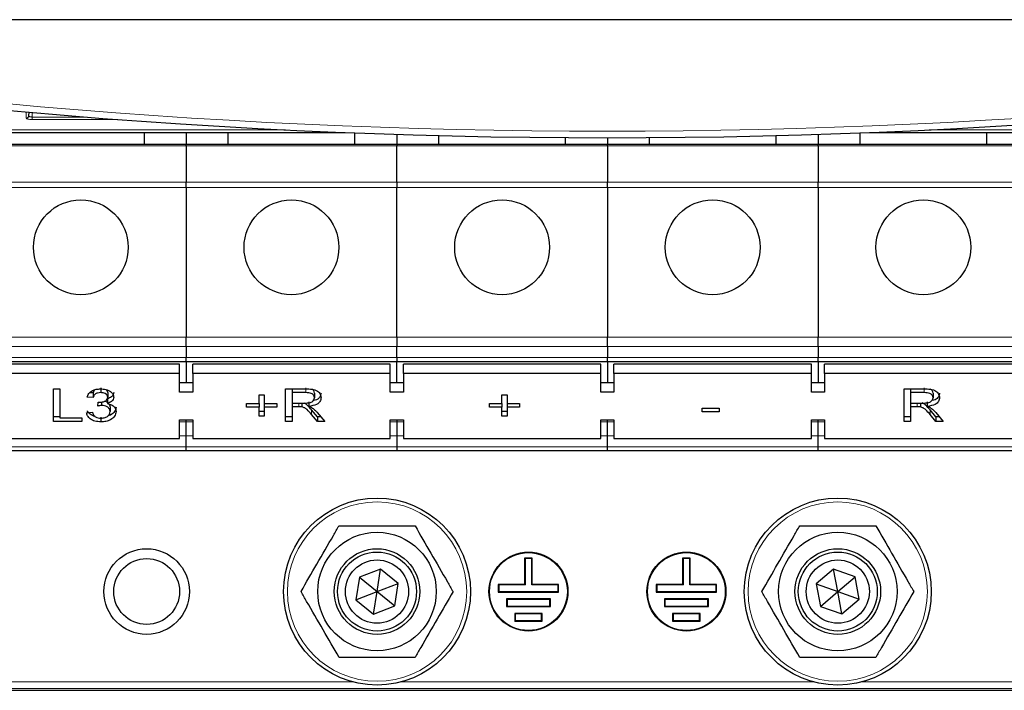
# Model space of a CAD drawing. Header units: millimetres. Extents: x 5 to 418, y 2 to 292.
# Tile 5 of 49: x 73 to 98, y 126 to 143. Entities that reach past the tile are written whole.
import ezdxf

# ---------------------------------------------------------------- set-up
doc = ezdxf.new("R2010")
doc.units = ezdxf.units.MM

msp = doc.modelspace()

# ---------------------------------------------------------------- linework, layer by layer
at = {"color": 7, "linetype": 'Continuous', "lineweight": 25}
for p, q in [((118.04, 142.7966), (56.9838, 142.7966)), ((72.8592, 140.4527), (72.8577, 140.3657)), ((60.669, 139.94), (80.8629, 139.94)), ((75.7785, 139.94), (75.7785, 139.6344)), ((76.8452, 139.94), (76.8452, 139.6344)), ((77.9119, 139.6344), (77.9119, 139.94)), ((81.1119, 139.9303), (81.1119, 139.6344)), ((82.1785, 139.8927), (82.1785, 139.6344)), ((92.8452, 139.8927), (92.8452, 139.6344)), ((93.9119, 139.6344), (93.9119, 139.9303)), ((94.1608, 139.94), (114.3548, 139.94)), ((97.1119, 139.94), (97.1119, 139.6344)), ((76.8452, 139.6344), (71.5119, 139.6344)), ((76.8452, 139.6064), (76.8452, 139.6344)), ((82.1785, 139.6344), (76.8452, 139.6344)), ((87.5119, 139.6344), (82.1785, 139.6344)), ((82.1785, 139.6344), (82.1785, 139.6064)), ((83.2452, 139.6344), (83.2452, 139.862)), ((86.4452, 139.8107), (86.4452, 139.6344)), ((87.5119, 139.8073), (87.5119, 139.6344)), ((87.5119, 139.6064), (87.5119, 139.6344)), ((92.8452, 139.6344), (87.5119, 139.6344)), ((88.5785, 139.6344), (88.5785, 139.8107)), ((91.7785, 139.862), (91.7785, 139.6344)), ((92.8452, 139.6064), (92.8452, 139.6344)), ((98.1785, 139.6344), (92.8452, 139.6344)), ((76.8452, 139.6064), (76.8452, 138.6838)), ((82.1785, 138.6838), (82.1785, 139.6064)), ((87.5119, 139.6064), (87.5119, 138.6838)), ((92.8452, 139.6064), (92.8452, 138.6838)), ((76.8452, 138.5452), (76.8452, 138.6838)), ((82.1785, 138.6838), (82.1785, 138.5452)), ((87.5119, 138.5452), (87.5119, 138.6838)), ((92.8452, 138.5452), (92.8452, 138.6838)), ((76.8452, 138.5452), (76.8452, 134.7558)), ((82.1785, 134.7558), (82.1785, 138.5452)), ((87.5119, 138.5452), (87.5119, 134.7558)), ((92.8452, 138.5452), (92.8452, 134.7558)), ((76.8452, 134.5201), (76.8452, 134.7558)), ((82.1785, 134.7558), (82.1785, 134.5201)), ((87.5119, 134.5201), (87.5119, 134.7558)), ((92.8452, 134.5201), (92.8452, 134.7558)), ((76.8452, 134.5201), (76.8452, 134.2439)), ((82.1785, 134.2439), (82.1785, 134.5201)), ((87.5119, 134.5201), (87.5119, 134.2439)), ((92.8452, 134.5201), (92.8452, 134.2439)), ((71.5119, 134.1463), (76.8452, 134.1463)), ((76.8452, 134.1463), (76.8452, 134.2439)), ((76.8452, 134.1463), (82.1785, 134.1463)), ((76.8452, 134.1463), (76.8452, 133.6046)), ((82.1785, 134.2439), (82.1785, 134.1463)), ((82.1785, 134.1463), (87.5119, 134.1463)), ((82.1785, 133.6046), (82.1785, 134.1463)), ((87.5119, 134.1463), (87.5119, 134.2439)), ((87.5119, 134.1463), (92.8452, 134.1463)), ((87.5119, 134.1463), (87.5119, 133.6046)), ((92.8452, 134.1463), (92.8452, 134.2439)), ((92.8452, 134.1463), (98.1785, 134.1463)), ((92.8452, 134.1463), (92.8452, 133.6046)), ((76.6785, 134.076), (71.6785, 134.076)), ((76.6785, 133.8403), (76.6785, 134.076)), ((77.0119, 133.8403), (77.0119, 134.076)), ((82.0119, 134.076), (77.0119, 134.076)), ((82.0119, 133.8403), (82.0119, 134.076)), ((82.3452, 133.8403), (82.3452, 134.076)), ((87.3452, 134.076), (82.3452, 134.076)), ((87.3452, 133.8403), (87.3452, 134.076)), ((87.6785, 133.8403), (87.6785, 134.076)), ((92.6785, 134.076), (87.6785, 134.076)), ((92.6785, 133.8403), (92.6785, 134.076)), ((93.0119, 133.8403), (93.0119, 134.076)), ((98.0119, 134.076), (93.0119, 134.076)), ((76.6785, 133.8403), (71.6785, 133.8403)), ((76.6785, 133.3689), (76.6785, 133.8403)), ((77.0119, 133.8403), (77.0119, 133.3689)), ((82.0119, 133.8403), (77.0119, 133.8403)), ((82.0119, 133.3689), (82.0119, 133.8403)), ((82.3452, 133.8403), (82.3452, 133.3689)), ((87.3452, 133.8403), (82.3452, 133.8403)), ((87.3452, 133.3689), (87.3452, 133.8403)), ((87.6785, 133.8403), (87.6785, 133.3689)), ((92.6785, 133.8403), (87.6785, 133.8403)), ((92.6785, 133.3689), (92.6785, 133.8403)), ((93.0119, 133.8403), (93.0119, 133.3689)), ((98.0119, 133.8403), (93.0119, 133.8403)), ((73.485, 133.4495), (73.6496, 133.4495)), ((73.485, 132.6246), (73.485, 133.4495)), ((73.6496, 133.4495), (73.6496, 132.7198)), ((74.6835, 133.4722), (74.6835, 133.3543)), ((77.0119, 133.6046), (76.6785, 133.6046)), ((79.3632, 133.4495), (79.8695, 133.4495)), ((79.3632, 132.6246), (79.3632, 133.4495)), ((79.5278, 133.4495), (79.5278, 133.3543)), ((82.3452, 133.6046), (82.0119, 133.6046)), ((87.6785, 133.6046), (87.3452, 133.6046)), ((93.0119, 133.6046), (92.6785, 133.6046)), ((95.0235, 133.4495), (95.5297, 133.4495)), ((95.0235, 132.6246), (95.0235, 133.4495)), ((95.188, 133.4495), (95.188, 133.3543)), ((74.4872, 133.2274), (74.3376, 133.238)), ((74.4872, 133.3453), (74.4066, 133.351)), ((74.4872, 133.3453), (74.4872, 133.2274)), ((74.8515, 133.1941), (74.8515, 133.0762)), ((74.8611, 133.3542), (74.8611, 133.2363)), ((77.0119, 133.3689), (76.6785, 133.3689)), ((78.6902, 133.3015), (78.8248, 133.3015)), ((78.6902, 133.0793), (78.6902, 133.3015)), ((78.8248, 133.3015), (78.8248, 133.0793)), ((79.5278, 133.3543), (79.5278, 133.0899)), ((79.8755, 133.3543), (79.5278, 133.3543)), ((80.0962, 133.3425), (80.0962, 133.2246)), ((82.3452, 133.3689), (82.0119, 133.3689)), ((84.8376, 133.3015), (84.9722, 133.3015)), ((84.8376, 133.0793), (84.8376, 133.3015)), ((84.9722, 133.3015), (84.9722, 133.0793)), ((87.6785, 133.3689), (87.3452, 133.3689)), ((93.0119, 133.3689), (92.6785, 133.3689)), ((95.188, 133.3543), (95.188, 133.0899)), ((95.5358, 133.3543), (95.188, 133.3543)), ((95.7564, 133.3425), (95.7564, 133.2246)), ((74.6054, 133.0159), (74.6209, 133.1111)), ((74.7022, 133.1164), (74.7022, 133.0271)), ((74.9209, 132.9915), (74.9209, 132.8736)), ((78.3761, 133.0793), (78.6902, 133.0793)), ((78.3761, 132.9842), (78.3761, 133.0793)), ((78.6902, 132.9842), (78.3761, 132.9842)), ((78.6902, 133.0793), (78.6902, 132.9842)), ((78.6902, 132.7621), (78.6902, 132.9842)), ((78.8248, 133.0793), (79.1389, 133.0793)), ((78.8248, 133.0793), (78.8248, 132.9842)), ((79.1389, 132.9842), (78.8248, 132.9842)), ((78.8248, 132.9842), (78.8248, 132.7621)), ((79.1389, 133.0793), (79.1389, 132.9842)), ((79.5278, 133.0899), (79.8402, 133.0899)), ((79.5278, 133.0899), (79.5278, 132.9947)), ((79.6963, 132.9947), (79.5278, 132.9947)), ((79.5278, 132.9947), (79.5278, 132.6246)), ((79.7774, 133.0899), (79.7774, 132.9909)), ((79.9513, 133.1232), (79.9513, 133.0053)), ((80.1677, 132.7424), (80.0223, 132.9166)), ((84.5235, 133.0793), (84.8376, 133.0793)), ((84.5235, 132.9842), (84.5235, 133.0793)), ((84.8376, 132.9842), (84.5235, 132.9842)), ((84.8376, 133.0793), (84.8376, 132.9842)), ((84.8376, 132.7621), (84.8376, 132.9842)), ((84.9722, 133.0793), (85.2863, 133.0793)), ((84.9722, 133.0793), (84.9722, 132.9842)), ((85.2863, 132.9842), (84.9722, 132.9842)), ((84.9722, 132.9842), (84.9722, 132.7621)), ((85.2863, 133.0793), (85.2863, 132.9842)), ((89.9081, 132.963), (90.3419, 132.963)), ((89.9081, 132.8678), (89.9081, 132.963)), ((90.3419, 132.963), (90.3419, 132.8678)), ((95.188, 133.0899), (95.5005, 133.0899)), ((95.188, 133.0899), (95.188, 132.9947)), ((95.3565, 132.9947), (95.188, 132.9947)), ((95.188, 132.9947), (95.188, 132.6246)), ((95.4376, 133.0899), (95.4376, 132.9909)), ((95.6115, 133.1232), (95.6115, 133.0053)), ((95.8279, 132.7424), (95.6826, 132.9166)), ((73.6496, 132.7424), (73.485, 132.7424)), ((73.6496, 132.7198), (74.203, 132.7198)), ((74.203, 132.7198), (74.203, 132.6246)), ((74.3227, 132.8467), (74.4722, 132.8572)), ((74.6856, 132.7318), (74.6856, 132.614)), ((76.6785, 132.6618), (77.0119, 132.6618)), ((76.6785, 132.1904), (76.6785, 132.6618)), ((76.8452, 132.6148), (76.8452, 132.6618)), ((77.0119, 132.6618), (77.0119, 132.1904)), ((78.8248, 132.8799), (78.6902, 132.8799)), ((78.8248, 132.7621), (78.6902, 132.7621)), ((79.5278, 132.7424), (79.3632, 132.7424)), ((80.1677, 132.6246), (80.0223, 132.7987)), ((80.1649, 132.8523), (80.3563, 132.6246)), ((80.2572, 132.7424), (80.1677, 132.7424)), ((80.1677, 132.7424), (80.1677, 132.6246)), ((82.0119, 132.6618), (82.3452, 132.6618)), ((82.0119, 132.1904), (82.0119, 132.6618)), ((82.1785, 132.6618), (82.1785, 132.6148)), ((82.3452, 132.6618), (82.3452, 132.1904)), ((84.9722, 132.8799), (84.8376, 132.8799)), ((84.9722, 132.7621), (84.8376, 132.7621)), ((87.3452, 132.6618), (87.6785, 132.6618)), ((87.3452, 132.1904), (87.3452, 132.6618)), ((87.5119, 132.6148), (87.5119, 132.6618)), ((87.6785, 132.6618), (87.6785, 132.1904)), ((90.3419, 132.8678), (89.9081, 132.8678)), ((92.6785, 132.6618), (93.0119, 132.6618)), ((92.6785, 132.1904), (92.6785, 132.6618)), ((92.8452, 132.6148), (92.8452, 132.6618)), ((93.0119, 132.6618), (93.0119, 132.1904)), ((95.188, 132.7424), (95.0235, 132.7424)), ((95.8279, 132.6246), (95.6826, 132.7987)), ((95.8251, 132.8523), (96.0165, 132.6246)), ((95.9175, 132.7424), (95.8279, 132.7424)), ((95.8279, 132.7424), (95.8279, 132.6246)), ((74.203, 132.6246), (73.485, 132.6246)), ((76.8452, 132.2581), (76.8452, 132.6148)), ((79.5278, 132.6246), (79.3632, 132.6246)), ((80.3563, 132.6246), (80.1677, 132.6246)), ((82.1785, 132.6148), (82.1785, 132.2581)), ((87.5119, 132.2581), (87.5119, 132.6148)), ((92.8452, 132.2581), (92.8452, 132.6148)), ((95.188, 132.6246), (95.0235, 132.6246)), ((96.0165, 132.6246), (95.8279, 132.6246)), ((71.6785, 132.1904), (76.6785, 132.1904)), ((76.8452, 131.982), (76.8452, 132.2581)), ((77.0119, 132.1904), (82.0119, 132.1904)), ((82.1785, 132.2581), (82.1785, 131.982)), ((82.3452, 132.1904), (87.3452, 132.1904)), ((87.5119, 131.982), (87.5119, 132.2581)), ((87.6785, 132.1904), (92.6785, 132.1904)), ((92.8452, 131.982), (92.8452, 132.2581)), ((93.0119, 132.1904), (98.0119, 132.1904)), ((76.8452, 131.8844), (76.8452, 131.982)), ((82.1785, 131.982), (82.1785, 131.8844)), ((87.5119, 131.8844), (87.5119, 131.982)), ((92.8452, 131.8844), (92.8452, 131.982)), ((76.8452, 131.8844), (71.5119, 131.8844)), ((82.1785, 131.8844), (76.8452, 131.8844)), ((87.5119, 131.8844), (82.1785, 131.8844)), ((92.8452, 131.8844), (87.5119, 131.8844)), ((98.1785, 131.8844), (92.8452, 131.8844)), ((85.414, 129.1656), (85.4285, 129.151)), ((85.6098, 129.1656), (85.414, 129.1656)), ((85.414, 129.1656), (85.414, 128.4989)), ((85.5952, 129.151), (85.4285, 129.151)), ((85.4285, 129.151), (85.4285, 128.4844)), ((85.6098, 129.1656), (85.5952, 129.151)), ((85.5952, 128.4844), (85.5952, 129.151)), ((85.6098, 128.4989), (85.6098, 129.1656)), ((89.414, 129.1656), (89.4285, 129.151)), ((89.6098, 129.1656), (89.414, 129.1656)), ((89.414, 129.1656), (89.414, 128.4989)), ((89.5952, 129.151), (89.4285, 129.151)), ((89.4285, 129.151), (89.4285, 128.4844)), ((89.6098, 129.1656), (89.5952, 129.151)), ((89.5952, 128.4844), (89.5952, 129.151)), ((89.6098, 128.4989), (89.6098, 129.1656)), ((81.2306, 128.682), (81.1391, 128.1119)), ((81.7701, 128.8878), (81.2306, 128.682)), ((81.2306, 128.682), (81.6785, 128.3177)), ((81.6785, 128.3177), (81.7701, 128.8878)), ((82.218, 128.5235), (81.7701, 128.8878)), ((93.2391, 128.8852), (92.8007, 128.5096)), ((93.7836, 128.6933), (93.2391, 128.8852)), ((93.3452, 128.3177), (93.2391, 128.8852)), ((93.3452, 128.3177), (93.7836, 128.6933)), ((93.8897, 128.1258), (93.7836, 128.6933)), ((81.6785, 128.3177), (82.218, 128.5235)), ((82.1265, 127.9534), (82.218, 128.5235)), ((84.7473, 128.4989), (84.7619, 128.4844)), ((85.414, 128.4989), (84.7473, 128.4989)), ((84.7473, 128.4989), (84.7473, 128.3031)), ((85.4285, 128.4844), (84.7619, 128.4844)), ((84.7619, 128.4844), (84.7619, 128.3177)), ((85.414, 128.4989), (85.4285, 128.4844)), ((85.6098, 128.4989), (85.5952, 128.4844)), ((86.2619, 128.4844), (85.5952, 128.4844)), ((86.2765, 128.4989), (85.6098, 128.4989)), ((86.2765, 128.4989), (86.2619, 128.4844)), ((86.2619, 128.3177), (86.2619, 128.4844)), ((86.2765, 128.3031), (86.2765, 128.4989)), ((88.7473, 128.4989), (88.7473, 128.3031)), ((88.7473, 128.4989), (88.7619, 128.4844)), ((89.414, 128.4989), (88.7473, 128.4989)), ((88.7619, 128.4844), (88.7619, 128.3177)), ((89.4285, 128.4844), (88.7619, 128.4844)), ((89.414, 128.4989), (89.4285, 128.4844)), ((89.6098, 128.4989), (89.5952, 128.4844)), ((90.2619, 128.4844), (89.5952, 128.4844)), ((90.2765, 128.4989), (89.6098, 128.4989)), ((90.2765, 128.4989), (90.2619, 128.4844)), ((90.2619, 128.3177), (90.2619, 128.4844)), ((90.2765, 128.3031), (90.2765, 128.4989)), ((92.8007, 128.5096), (92.9068, 127.9421)), ((92.8007, 128.5096), (93.3452, 128.3177)), ((81.1391, 128.1119), (81.6785, 128.3177)), ((81.587, 127.7476), (81.6785, 128.3177)), ((81.6785, 128.3177), (82.1265, 127.9534)), ((84.7473, 128.3031), (84.7619, 128.3177)), ((84.7473, 128.3031), (86.2765, 128.3031)), ((84.7619, 128.3177), (86.2619, 128.3177)), ((86.2765, 128.3031), (86.2619, 128.3177)), ((88.7473, 128.3031), (88.7619, 128.3177)), ((88.7473, 128.3031), (90.2765, 128.3031)), ((88.7619, 128.3177), (90.2619, 128.3177)), ((90.2765, 128.3031), (90.2619, 128.3177)), ((92.9068, 127.9421), (93.3452, 128.3177)), ((93.3452, 128.3177), (93.8897, 128.1258)), ((93.4513, 127.7502), (93.3452, 128.3177)), ((81.1391, 128.1119), (81.587, 127.7476)), ((81.587, 127.7476), (82.1265, 127.9534)), ((84.9556, 128.1323), (84.9702, 128.1177)), ((86.0681, 128.1323), (84.9556, 128.1323)), ((84.9556, 128.1323), (84.9556, 127.9365)), ((84.9556, 127.9365), (84.9702, 127.951)), ((84.9556, 127.9365), (86.0681, 127.9365)), ((86.0535, 128.1177), (84.9702, 128.1177)), ((84.9702, 128.1177), (84.9702, 127.951)), ((84.9702, 127.951), (86.0535, 127.951)), ((86.0681, 128.1323), (86.0535, 128.1177)), ((86.0535, 127.951), (86.0535, 128.1177)), ((86.0681, 127.9365), (86.0535, 127.951)), ((86.0681, 127.9365), (86.0681, 128.1323)), ((88.9556, 128.1323), (88.9556, 127.9365)), ((88.9556, 128.1323), (88.9702, 128.1177)), ((90.0681, 128.1323), (88.9556, 128.1323)), ((88.9556, 127.9365), (88.9702, 127.951)), ((88.9556, 127.9365), (90.0681, 127.9365)), ((88.9702, 128.1177), (88.9702, 127.951)), ((90.0535, 128.1177), (88.9702, 128.1177)), ((88.9702, 127.951), (90.0535, 127.951)), ((90.0681, 128.1323), (90.0535, 128.1177)), ((90.0535, 127.951), (90.0535, 128.1177)), ((90.0681, 127.9365), (90.0535, 127.951)), ((90.0681, 127.9365), (90.0681, 128.1323)), ((92.9068, 127.9421), (93.4513, 127.7502)), ((93.4513, 127.7502), (93.8897, 128.1258)), ((85.164, 127.7656), (85.1785, 127.751)), ((85.8598, 127.7656), (85.164, 127.7656)), ((85.164, 127.7656), (85.164, 127.5698)), ((85.8452, 127.751), (85.1785, 127.751)), ((85.1785, 127.751), (85.1785, 127.5844)), ((85.8598, 127.7656), (85.8452, 127.751)), ((85.8452, 127.5844), (85.8452, 127.751)), ((85.8598, 127.5698), (85.8598, 127.7656)), ((89.164, 127.7656), (89.1785, 127.751)), ((89.8598, 127.7656), (89.164, 127.7656)), ((89.164, 127.7656), (89.164, 127.5698)), ((89.1785, 127.751), (89.1785, 127.5844)), ((89.8452, 127.751), (89.1785, 127.751)), ((89.8598, 127.7656), (89.8452, 127.751)), ((89.8452, 127.5844), (89.8452, 127.751)), ((89.8598, 127.5698), (89.8598, 127.7656)), ((85.164, 127.5698), (85.1785, 127.5844)), ((85.164, 127.5698), (85.8598, 127.5698)), ((85.1785, 127.5844), (85.8452, 127.5844)), ((85.8598, 127.5698), (85.8452, 127.5844)), ((89.164, 127.5698), (89.1785, 127.5844)), ((89.164, 127.5698), (89.8598, 127.5698)), ((89.1785, 127.5844), (89.8452, 127.5844)), ((89.8598, 127.5698), (89.8452, 127.5844)), ((68.8012, 125.8178), (106.2226, 125.8178))]:
    msp.add_line(p, q, dxfattribs=at)
at = {"color": 7, "linetype": 'Continuous', "lineweight": 18}
for p, q in [((72.791, 140.3017), (72.7938, 140.4585)), ((72.9452, 140.4451), (72.9452, 140.3328)), ((72.9452, 140.2688), (72.9452, 140.3328)), ((72.9452, 140.3328), (74.2872, 140.3328)), ((75.1181, 140.2688), (72.9452, 140.2688)), ((51.4928, 140.0104), (79.2881, 140.0104)), ((79.3616, 140.0067), (51.4928, 140.0067)), ((123.531, 140.0067), (95.6621, 140.0067)), ((95.7357, 140.0104), (123.531, 140.0104)), ((71.5119, 139.6064), (76.8452, 139.6064)), ((76.8452, 139.6064), (82.1785, 139.6064)), ((82.1785, 139.6064), (87.5119, 139.6064)), ((87.5119, 139.6064), (92.8452, 139.6064)), ((92.8452, 139.6064), (98.1785, 139.6064)), ((76.8452, 138.6838), (71.5119, 138.6838)), ((82.1785, 138.6838), (76.8452, 138.6838)), ((87.5119, 138.6838), (82.1785, 138.6838)), ((92.8452, 138.6838), (87.5119, 138.6838)), ((98.1785, 138.6838), (92.8452, 138.6838)), ((71.5119, 138.5452), (76.8452, 138.5452)), ((76.8452, 138.5452), (82.1785, 138.5452)), ((82.1785, 138.5452), (87.5119, 138.5452)), ((87.5119, 138.5452), (92.8452, 138.5452)), ((92.8452, 138.5452), (98.1785, 138.5452)), ((76.8452, 134.7558), (71.5119, 134.7558)), ((82.1785, 134.7558), (76.8452, 134.7558)), ((87.5119, 134.7558), (82.1785, 134.7558)), ((92.8452, 134.7558), (87.5119, 134.7558)), ((98.1785, 134.7558), (92.8452, 134.7558)), ((71.5119, 134.5201), (76.8452, 134.5201)), ((76.8452, 134.5201), (82.1785, 134.5201)), ((82.1785, 134.5201), (87.5119, 134.5201)), ((87.5119, 134.5201), (92.8452, 134.5201)), ((92.8452, 134.5201), (98.1785, 134.5201)), ((76.8452, 134.2439), (71.5119, 134.2439)), ((82.1785, 134.2439), (76.8452, 134.2439)), ((87.5119, 134.2439), (82.1785, 134.2439)), ((92.8452, 134.2439), (87.5119, 134.2439)), ((98.1785, 134.2439), (92.8452, 134.2439)), ((79.8755, 133.4722), (79.8755, 133.3543)), ((95.5358, 133.4722), (95.5358, 133.3543)), ((79.6963, 133.0899), (79.6963, 132.9947)), ((80.0223, 132.9166), (80.0223, 132.7987)), ((95.3565, 133.0899), (95.3565, 132.9947)), ((95.6826, 132.9166), (95.6826, 132.7987)), ((76.8452, 132.6148), (76.6785, 132.6148)), ((77.0119, 132.6148), (76.8452, 132.6148)), ((82.1785, 132.6148), (82.0119, 132.6148)), ((82.3452, 132.6148), (82.1785, 132.6148)), ((87.5119, 132.6148), (87.3452, 132.6148)), ((87.6785, 132.6148), (87.5119, 132.6148)), ((92.8452, 132.6148), (92.6785, 132.6148)), ((93.0119, 132.6148), (92.8452, 132.6148)), ((76.6785, 132.2581), (76.8452, 132.2581)), ((76.8452, 132.2581), (77.0119, 132.2581)), ((82.0119, 132.2581), (82.1785, 132.2581)), ((82.1785, 132.2581), (82.3452, 132.2581)), ((87.3452, 132.2581), (87.5119, 132.2581)), ((87.5119, 132.2581), (87.6785, 132.2581)), ((92.6785, 132.2581), (93.0119, 132.2581)), ((76.8452, 131.982), (71.5119, 131.982)), ((82.1785, 131.982), (76.8452, 131.982)), ((87.5119, 131.982), (82.1785, 131.982)), ((92.8452, 131.982), (87.5119, 131.982)), ((98.1785, 131.982), (92.8452, 131.982)), ((69.8452, 126.0309), (81.0688, 126.0309)), ((82.2883, 126.0309), (92.7354, 126.0309)), ((93.955, 126.0309), (105.1785, 126.0309)), ((105.1785, 125.8643), (69.8452, 125.8643))]:
    msp.add_line(p, q, dxfattribs=at)
at = {"color": 7, "linetype": 'Continuous', "lineweight": 25}
for centre, radius in [((74.1785, 137.0344), 1.2), ((79.5119, 137.0344), 1.2), ((84.8452, 137.0344), 1.2), ((90.1785, 137.0344), 1.2), ((95.5119, 137.0344), 1.2), ((81.6785, 128.3177), 2.3667), ((93.3452, 128.3177), 2.3667), ((81.6785, 128.3177), 1.5), ((93.3452, 128.3177), 1.5), ((75.8452, 128.3177), 1.0833), ((81.6785, 128.3177), 1.0833), ((93.3452, 128.3177), 1.0833), ((75.8452, 128.3177), 0.8333), ((81.6785, 128.3177), 1), ((85.5119, 128.3177), 1), ((85.5119, 128.3177), 0.9854), ((89.5119, 128.3177), 1), ((89.5119, 128.3177), 0.9854), ((93.3452, 128.3177), 1), ((81.6785, 128.3177), 0.8), ((93.3452, 128.3177), 0.8)]:
    msp.add_circle(centre, radius, dxfattribs=at)
at = {"color": 7, "linetype": 'Continuous', "lineweight": 18}
for centre in [(81.6785, 128.3177), (93.3452, 128.3177)]:
    msp.add_circle(centre, 2.2704, dxfattribs=at)
at = {"color": 7, "linetype": 'Continuous', "lineweight": 25}
msp.add_arc((87.5119, 306.474), 166.6667, 259.163911, 280.836089, dxfattribs=at)
at = {"color": 7, "linetype": 'Continuous', "lineweight": 18}
for centre, radius, start, end in [((87.5119, 306.474), 166.5, 259.434941, 280.565059), ((72.7918, 140.3676), 0.0659, 269.33761, 358.37428)]:
    msp.add_arc(centre, radius, start, end, dxfattribs=at)
msp.add_ellipse((72.9452, 140.3016), major_axis=(0.1542, 0), ratio=0.212558, start_param=3.1378825, end_param=4.712389, dxfattribs=at)
msp.add_open_spline([(72.8577, 140.3657), (72.8587, 140.3618), (72.8608, 140.3539), (72.8778, 140.3436), (72.9023, 140.3363), (72.9264, 140.3332), (72.9408, 140.3329), (72.9452, 140.3328)], degree=3, knots=[0, 0, 0, 0, 0.23807123, 0.47231945, 0.69680417, 0.90683048, 1, 1, 1, 1], dxfattribs=at)
at = {"color": 7, "linetype": 'Continuous', "lineweight": 25}
for points, knots in [([(74.3376, 133.238), (74.3491, 133.2701), (74.3721, 133.3341), (74.46, 133.4056), (74.569, 133.4442), (74.6422, 133.4477), (74.6788, 133.4495)], [0, 0, 0, 0, 0.2802532, 0.5595228, 0.7795924, 1, 1, 1, 1]), ([(74.5356, 133.427), (74.5238, 133.4148), (74.4998, 133.3899), (74.4914, 133.3603), (74.4872, 133.3453)], [0, 0, 0, 0, 0.4904701, 1, 1, 1, 1]), ([(74.6788, 133.4495), (74.7251, 133.4462), (74.8176, 133.4396), (74.93, 133.3888), (74.9979, 133.3169), (75.0064, 133.2655), (75.0107, 133.2398)], [0, 0, 0, 0, 0.2801842, 0.55985531, 0.77999994, 1, 1, 1, 1]), ([(74.8611, 133.3542), (74.8591, 133.3728), (74.8558, 133.403), (74.8262, 133.424), (74.8148, 133.4321)], [0, 0, 0, 0, 0.6170262, 1, 1, 1, 1]), ([(79.8695, 133.4495), (79.9232, 133.4491), (80.03, 133.4483), (80.1738, 133.4033), (80.2479, 133.3163), (80.2564, 133.2568), (80.2607, 133.2271)], [0, 0, 0, 0, 0.2816712, 0.5592017, 0.779411, 1, 1, 1, 1]), ([(80.0962, 133.3425), (80.0933, 133.3647), (80.0883, 133.404), (80.0465, 133.4294), (80.0284, 133.4404)], [0, 0, 0, 0, 0.5658713, 1, 1, 1, 1]), ([(95.5297, 133.4495), (95.5835, 133.4491), (95.6903, 133.4483), (95.834, 133.4033), (95.9082, 133.3163), (95.9167, 133.2568), (95.9209, 133.2271)], [0, 0, 0, 0, 0.2816712, 0.5592017, 0.779411, 1, 1, 1, 1]), ([(95.7564, 133.3425), (95.7536, 133.3647), (95.7486, 133.404), (95.7068, 133.4294), (95.6886, 133.4404)], [0, 0, 0, 0, 0.5658713, 1, 1, 1, 1]), ([(74.6835, 133.3543), (74.656, 133.3526), (74.601, 133.3491), (74.5364, 133.3158), (74.5008, 133.2721), (74.4917, 133.2423), (74.4872, 133.2274)], [0, 0, 0, 0, 0.2800014, 0.5591308, 0.7793201, 1, 1, 1, 1]), ([(74.6424, 133.1099), (74.6719, 133.1118), (74.7311, 133.1156), (74.8073, 133.1418), (74.8557, 133.1865), (74.8593, 133.2197), (74.8611, 133.2363)], [0, 0, 0, 0, 0.2806803, 0.5609514, 0.7800568, 1, 1, 1, 1]), ([(74.8611, 133.2363), (74.8582, 133.2545), (74.8524, 133.2907), (74.8031, 133.3302), (74.7437, 133.3514), (74.7036, 133.3534), (74.6835, 133.3543)], [0, 0, 0, 0, 0.27946, 0.5589523, 0.7792553, 1, 1, 1, 1]), ([(74.8515, 133.1043), (74.8489, 133.1068), (74.8316, 133.1238), (74.8024, 133.1309), (74.7776, 133.1369)], [0, 0, 0, 0, 0.1490833, 1, 1, 1, 1]), ([(75.0107, 133.3577), (75.008, 133.338), (75.0028, 133.2988), (74.9521, 133.2356), (74.8896, 133.2098), (74.8515, 133.1941)], [0, 0, 0, 0, 0.2804963, 0.5610033, 1, 1, 1, 1]), ([(75.0107, 133.2398), (75.008, 133.2202), (75.0028, 133.1809), (74.9521, 133.1177), (74.8896, 133.0919), (74.8515, 133.0762)], [0, 0, 0, 0, 0.2804963, 0.5610033, 1, 1, 1, 1]), ([(79.8402, 133.0899), (79.8742, 133.0904), (79.9417, 133.0913), (80.0352, 133.1145), (80.0872, 133.1681), (80.0932, 133.2058), (80.0962, 133.2246)], [0, 0, 0, 0, 0.2815626, 0.5602379, 0.7798719, 1, 1, 1, 1]), ([(80.0962, 133.2246), (80.0926, 133.2462), (80.0855, 133.2893), (80.0044, 133.3487), (79.9244, 133.3522), (79.8755, 133.3543)], [0, 0, 0, 0, 0.2804059, 0.5599807, 1, 1, 1, 1]), ([(80.2607, 133.2271), (80.2559, 133.1949), (80.2462, 133.1306), (80.1387, 133.0353), (80.0223, 133.0167), (79.9513, 133.0053)], [0, 0, 0, 0, 0.2805174, 0.5605016, 1, 1, 1, 1]), ([(80.2607, 133.3449), (80.2555, 133.3132), (80.2452, 133.2497), (80.1725, 133.1757), (80.1037, 133.162), (80.0789, 133.1571)], [0, 0, 0, 0, 0.3909156, 0.7810882, 1, 1, 1, 1]), ([(95.5005, 133.0899), (95.5344, 133.0904), (95.602, 133.0913), (95.6955, 133.1145), (95.7474, 133.1681), (95.7534, 133.2058), (95.7564, 133.2246)], [0, 0, 0, 0, 0.2815626, 0.5602379, 0.7798719, 1, 1, 1, 1]), ([(95.7564, 133.2246), (95.7529, 133.2462), (95.7458, 133.2893), (95.6647, 133.3487), (95.5847, 133.3522), (95.5358, 133.3543)], [0, 0, 0, 0, 0.2804059, 0.5599807, 1, 1, 1, 1]), ([(95.9209, 133.2271), (95.9161, 133.1949), (95.9065, 133.1306), (95.799, 133.0353), (95.6826, 133.0167), (95.6115, 133.0053)], [0, 0, 0, 0, 0.2805174, 0.5605016, 1, 1, 1, 1]), ([(95.9209, 133.3449), (95.9158, 133.3132), (95.9054, 133.2497), (95.8327, 133.1757), (95.7639, 133.162), (95.7392, 133.1571)], [0, 0, 0, 0, 0.3909156, 0.7810882, 1, 1, 1, 1]), ([(74.5446, 132.75), (74.5421, 132.7503), (74.4902, 132.7567), (74.4186, 132.8055), (74.3574, 132.8593), (74.3476, 132.8907), (74.3464, 132.8947)], [0, 0, 0, 0, 0.02527616, 0.53751402, 0.94135631, 1, 1, 1, 1]), ([(74.7022, 133.0271), (74.6839, 133.0262), (74.6511, 133.0244), (74.6194, 133.0185), (74.6054, 133.0159)], [0, 0, 0, 0, 0.5597721, 1, 1, 1, 1]), ([(74.6209, 133.1111), (74.6249, 133.1108), (74.632, 133.1102), (74.6392, 133.11), (74.6424, 133.1099)], [0, 0, 0, 0, 0.5600031, 1, 1, 1, 1]), ([(74.9209, 132.8736), (74.9176, 132.8965), (74.911, 132.9423), (74.8522, 132.9939), (74.7784, 133.0231), (74.7276, 133.0258), (74.7022, 133.0271)], [0, 0, 0, 0, 0.2797467, 0.5591709, 0.7794436, 1, 1, 1, 1]), ([(74.8515, 133.0762), (74.8867, 133.068), (74.957, 133.0517), (75.0289, 132.9966), (75.0657, 132.9341), (75.0689, 132.8932), (75.0705, 132.8728)], [0, 0, 0, 0, 0.2798072, 0.5591854, 0.7794082, 1, 1, 1, 1]), ([(75.0705, 132.9906), (75.0635, 132.9517), (75.0494, 132.8739), (74.9587, 132.7937), (74.8859, 132.7702), (74.8632, 132.7628)], [0, 0, 0, 0, 0.4074106, 0.8152045, 1, 1, 1, 1]), ([(74.9209, 132.9915), (74.9208, 133.0156), (74.9206, 133.0418), (74.8989, 133.061), (74.8972, 133.0625)], [0, 0, 0, 0, 0.9231665, 1, 1, 1, 1]), ([(79.7774, 132.9909), (79.7623, 132.9923), (79.7354, 132.9948), (79.7082, 132.9947), (79.6963, 132.9947)], [0, 0, 0, 0, 0.5598527, 1, 1, 1, 1]), ([(80.0223, 132.7987), (79.9864, 132.8409), (79.9364, 132.8997), (79.8552, 132.9694), (79.8033, 132.9838), (79.7774, 132.9909)], [0, 0, 0, 0, 0.5608802, 0.7807292, 1, 1, 1, 1]), ([(80.0223, 132.9166), (79.9858, 132.9582), (79.935, 133.0161), (79.8676, 133.0793), (79.8326, 133.09), (79.8229, 133.093)], [0, 0, 0, 0, 0.6487439, 0.903033, 1, 1, 1, 1]), ([(79.9513, 133.0053), (79.9693, 132.999), (80.0016, 132.9877), (80.0296, 132.9717), (80.0419, 132.9647)], [0, 0, 0, 0, 0.5601201, 1, 1, 1, 1]), ([(80.0419, 132.9647), (80.068, 132.9454), (80.1146, 132.9109), (80.1495, 132.8702), (80.1649, 132.8523)], [0, 0, 0, 0, 0.5597943, 1, 1, 1, 1]), ([(95.4376, 132.9909), (95.4226, 132.9923), (95.3956, 132.9948), (95.3685, 132.9947), (95.3565, 132.9947)], [0, 0, 0, 0, 0.5598527, 1, 1, 1, 1]), ([(95.6826, 132.7987), (95.6467, 132.8409), (95.5967, 132.8997), (95.5154, 132.9694), (95.4635, 132.9838), (95.4376, 132.9909)], [0, 0, 0, 0, 0.5608802, 0.7807292, 1, 1, 1, 1]), ([(95.6826, 132.9166), (95.6461, 132.9582), (95.5953, 133.0161), (95.5279, 133.0793), (95.4928, 133.09), (95.4831, 133.093)], [0, 0, 0, 0, 0.6487439, 0.903033, 1, 1, 1, 1]), ([(95.6115, 133.0053), (95.6296, 132.999), (95.6619, 132.9877), (95.6899, 132.9717), (95.7022, 132.9647)], [0, 0, 0, 0, 0.5601201, 1, 1, 1, 1]), ([(95.7022, 132.9647), (95.7283, 132.9454), (95.7748, 132.9109), (95.8097, 132.8702), (95.8251, 132.8523)], [0, 0, 0, 0, 0.5597943, 1, 1, 1, 1]), ([(74.6856, 132.614), (74.6347, 132.6172), (74.5331, 132.6238), (74.4152, 132.6849), (74.3426, 132.7631), (74.3293, 132.8188), (74.3227, 132.8467)], [0, 0, 0, 0, 0.2799105, 0.5592491, 0.7794763, 1, 1, 1, 1]), ([(74.4722, 132.8572), (74.4799, 132.8359), (74.4952, 132.7932), (74.5441, 132.74), (74.6174, 132.7126), (74.6664, 132.7103), (74.691, 132.7092)], [0, 0, 0, 0, 0.2808811, 0.5600727, 0.7796532, 1, 1, 1, 1]), ([(75.0705, 132.8728), (75.0637, 132.8335), (75.0501, 132.7548), (74.9439, 132.6692), (74.8166, 132.6207), (74.7293, 132.6162), (74.6856, 132.614)], [0, 0, 0, 0, 0.2794007, 0.5590642, 0.7793783, 1, 1, 1, 1]), ([(74.691, 132.7092), (74.7255, 132.7115), (74.7945, 132.716), (74.8715, 132.7609), (74.9148, 132.8163), (74.9189, 132.8545), (74.9209, 132.8736)], [0, 0, 0, 0, 0.2798831, 0.5589932, 0.779319, 1, 1, 1, 1]), ([(79.754, 128.3177), (79.8877, 128.5492), (80.1592, 129.0194), (80.4843, 129.5826), (80.6688, 129.902), (80.7163, 129.9844)], [0, 0, 0, 0, 0.418553, 0.8501562, 1, 1, 1, 1]), ([(80.7163, 129.9844), (80.796, 129.9844), (81.1206, 129.9844), (81.7085, 129.9844), (82.2733, 129.9844), (82.583, 129.9844), (82.6408, 129.9844)], [0, 0, 0, 0, 0.1256357, 0.5116401, 0.9088287, 1, 1, 1, 1]), ([(82.6408, 129.9844), (82.7745, 129.7529), (83.0459, 129.2826), (83.3711, 128.7195), (83.5555, 128.4), (83.603, 128.3177)], [0, 0, 0, 0, 0.418553, 0.8501562, 1, 1, 1, 1]), ([(91.4207, 128.3177), (91.5544, 128.5492), (91.8259, 129.0194), (92.151, 129.5826), (92.3354, 129.902), (92.383, 129.9844)], [0, 0, 0, 0, 0.418553, 0.8501562, 1, 1, 1, 1]), ([(92.383, 129.9844), (92.4627, 129.9844), (92.7873, 129.9844), (93.3751, 129.9844), (93.94, 129.9844), (94.2496, 129.9844), (94.3075, 129.9844)], [0, 0, 0, 0, 0.1256357, 0.5116401, 0.9088287, 1, 1, 1, 1]), ([(94.3075, 129.9844), (94.4411, 129.7529), (94.7126, 129.2826), (95.0377, 128.7195), (95.2222, 128.4), (95.2697, 128.3177)], [0, 0, 0, 0, 0.418553, 0.8501562, 1, 1, 1, 1]), ([(80.7163, 126.651), (80.5826, 126.8825), (80.3111, 127.3528), (79.986, 127.9159), (79.8016, 128.2354), (79.754, 128.3177)], [0, 0, 0, 0, 0.418553, 0.8501562, 1, 1, 1, 1]), ([(83.603, 128.3177), (83.4694, 128.0862), (83.1979, 127.616), (82.8728, 127.0528), (82.6883, 126.7334), (82.6408, 126.651)], [0, 0, 0, 0, 0.418553, 0.8501562, 1, 1, 1, 1]), ([(92.383, 126.651), (92.2493, 126.8825), (91.9778, 127.3528), (91.6527, 127.9159), (91.4682, 128.2354), (91.4207, 128.3177)], [0, 0, 0, 0, 0.418553, 0.8501562, 1, 1, 1, 1]), ([(95.2697, 128.3177), (95.136, 128.0862), (94.8646, 127.616), (94.5394, 127.0528), (94.355, 126.7334), (94.3075, 126.651)], [0, 0, 0, 0, 0.418553, 0.8501562, 1, 1, 1, 1]), ([(82.6408, 126.651), (82.583, 126.651), (82.2804, 126.651), (81.7158, 126.651), (81.1276, 126.651), (80.796, 126.651), (80.7163, 126.651)], [0, 0, 0, 0, 0.09117145, 0.4772726, 0.87436407, 1, 1, 1, 1]), ([(94.3075, 126.651), (94.2496, 126.651), (93.947, 126.651), (93.3825, 126.651), (92.7943, 126.651), (92.4627, 126.651), (92.383, 126.651)], [0, 0, 0, 0, 0.0911715, 0.4772726, 0.8743641, 1, 1, 1, 1])]:
    msp.add_open_spline(points, degree=3, knots=knots, dxfattribs=at)

doc.saveas('drawing.dxf')
